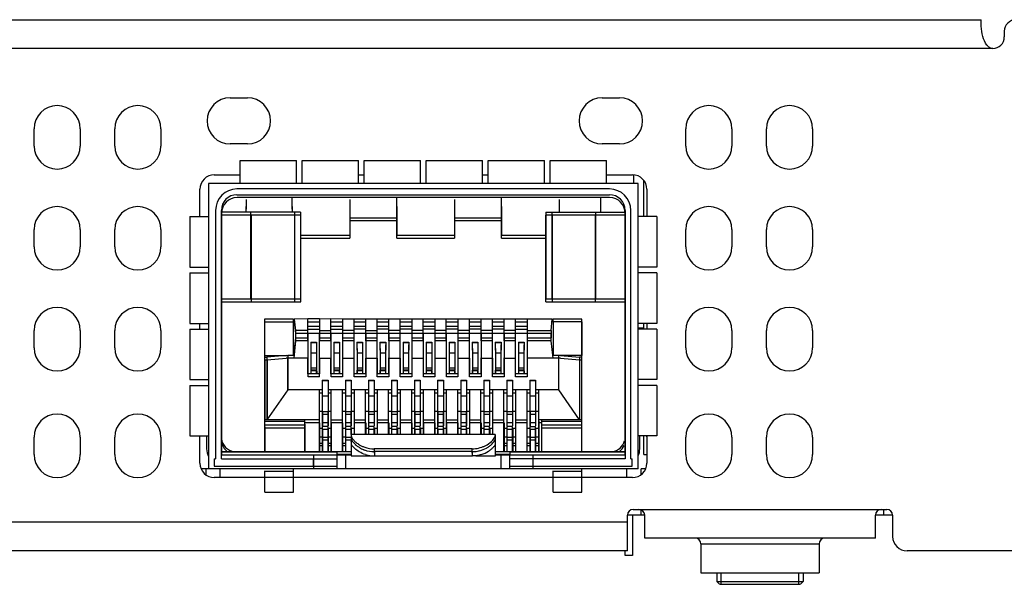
# Model space of a CAD drawing. Header units: millimetres. Extents: x -569 to -228, y 280 to 627.
# Tile 20 of 24: x -380 to -346, y 585 to 605. Entities that reach past the tile are written whole.
import ezdxf

# ---------------------------------------------------------------- set-up
doc = ezdxf.new("R2010")
doc.units = ezdxf.units.MM
doc.header["$LTSCALE"] = 32.67
doc.layers.add('00_COMPONENTS', color=7, linetype='CONTINUOUS')

msp = doc.modelspace()

# ---------------------------------------------------------------- linework, layer by layer
at = {"layer": '00_COMPONENTS', "color": 7}
for p, q in [((-444.346, 604.543), (-346.853, 604.543)), ((-346.853, 604.314), (-346.853, 604.543)), ((-346.053, 604.143), (-346.053, 603.943)), ((-346.453, 603.543), (-346.474, 603.543)), ((-372.901, 601.833), (-372.301, 601.833)), ((-372.901, 601.833), (-372.301, 601.833)), ((-360.001, 601.833), (-359.401, 601.833)), ((-360.001, 601.833), (-359.401, 601.833)), ((-379.701, 600.163), (-379.701, 600.763)), ((-379.701, 600.163), (-379.701, 600.763)), ((-378.101, 600.763), (-378.101, 600.163)), ((-378.101, 600.763), (-378.101, 600.163)), ((-376.901, 600.163), (-376.901, 600.763)), ((-376.901, 600.163), (-376.901, 600.763)), ((-375.301, 600.763), (-375.301, 600.163)), ((-375.301, 600.763), (-375.301, 600.163)), ((-357.101, 600.163), (-357.101, 600.763)), ((-357.101, 600.163), (-357.101, 600.763)), ((-355.501, 600.763), (-355.501, 600.163)), ((-355.501, 600.763), (-355.501, 600.163)), ((-354.301, 600.163), (-354.301, 600.763)), ((-354.301, 600.163), (-354.301, 600.763)), ((-352.701, 600.763), (-352.701, 600.163)), ((-352.701, 600.763), (-352.701, 600.163)), ((-372.301, 600.233), (-372.901, 600.233)), ((-372.301, 600.233), (-372.901, 600.233)), ((-359.401, 600.233), (-360.001, 600.233)), ((-359.401, 600.233), (-360.001, 600.233)), ((-372.551, 599.663), (-370.601, 599.663)), ((-372.551, 598.863), (-372.551, 599.663)), ((-370.601, 598.863), (-370.601, 599.663)), ((-370.401, 599.663), (-368.451, 599.663)), ((-370.401, 598.863), (-370.401, 599.663)), ((-368.451, 598.863), (-368.451, 599.663)), ((-368.251, 599.663), (-366.301, 599.663)), ((-368.251, 598.863), (-368.251, 599.663)), ((-366.301, 598.863), (-366.301, 599.663)), ((-366.101, 599.663), (-364.151, 599.663)), ((-366.101, 598.863), (-366.101, 599.663)), ((-364.151, 598.863), (-364.151, 599.663)), ((-363.951, 599.663), (-362.001, 599.663)), ((-363.951, 598.863), (-363.951, 599.663)), ((-362.001, 598.863), (-362.001, 599.663)), ((-361.801, 599.663), (-359.851, 599.663)), ((-361.801, 598.863), (-361.801, 599.663)), ((-359.851, 598.863), (-359.851, 599.663)), ((-373.451, 599.163), (-372.551, 599.163)), ((-368.451, 599.163), (-368.251, 599.163)), ((-364.151, 599.163), (-363.951, 599.163)), ((-359.851, 599.163), (-358.951, 599.163)), ((-358.904, 598.863), (-358.904, 599.163)), ((-358.557, 597.713), (-358.557, 598.97)), ((-373.951, 597.713), (-373.951, 598.663)), ((-373.651, 598.863), (-373.651, 588.963)), ((-359.747, 598.672), (-372.667, 598.672)), ((-358.751, 588.963), (-358.751, 598.863)), ((-358.451, 598.663), (-358.451, 597.713)), ((-372.667, 598.472), (-359.747, 598.472)), ((-359.741, 598.372), (-372.661, 598.372)), ((-372.351, 598.31), (-372.351, 597.973)), ((-370.751, 597.973), (-370.751, 598.372)), ((-368.751, 598.31), (-368.751, 596.972)), ((-367.121, 596.972), (-367.121, 598.372)), ((-365.121, 598.31), (-365.121, 596.972)), ((-363.491, 596.972), (-363.491, 598.372)), ((-361.491, 598.31), (-361.491, 597.973)), ((-360.051, 597.973), (-360.051, 598.372)), ((-373.407, 597.932), (-373.407, 589.312)), ((-373.207, 589.312), (-373.207, 597.932)), ((-372.357, 598.067), (-372.357, 597.863)), ((-370.757, 598.067), (-370.757, 597.863)), ((-368.757, 598.067), (-368.757, 597.072)), ((-367.127, 598.067), (-367.127, 597.072)), ((-365.127, 598.067), (-365.127, 597.072)), ((-363.497, 598.067), (-363.497, 597.072)), ((-361.497, 598.067), (-361.497, 597.863)), ((-360.057, 598.067), (-360.057, 597.863)), ((-359.207, 597.932), (-359.207, 589.312)), ((-359.007, 589.312), (-359.007, 597.932)), ((-374.301, 597.713), (-373.651, 597.713)), ((-374.301, 597.713), (-374.301, 595.963)), ((-370.458, 597.863), (-373.203, 597.863)), ((-373.201, 597.832), (-373.201, 589.438)), ((-370.452, 597.763), (-373.201, 597.763)), ((-370.673, 597.863), (-370.673, 594.863)), ((-370.668, 597.763), (-370.668, 594.763)), ((-370.458, 597.863), (-370.458, 594.863)), ((-370.452, 594.763), (-370.452, 597.763)), ((-361.956, 597.863), (-359.206, 597.863)), ((-361.956, 597.863), (-361.956, 594.863)), ((-359.207, 597.763), (-361.95, 597.763)), ((-361.95, 594.763), (-361.95, 597.763)), ((-361.741, 597.863), (-361.741, 594.863)), ((-361.735, 597.763), (-361.735, 594.763)), ((-359.201, 589.438), (-359.201, 597.832)), ((-358.101, 597.713), (-358.751, 597.713)), ((-358.101, 597.713), (-358.101, 595.963)), ((-379.701, 596.663), (-379.701, 597.263)), ((-379.701, 596.663), (-379.701, 597.263)), ((-378.101, 597.263), (-378.101, 596.663)), ((-378.101, 597.263), (-378.101, 596.663)), ((-376.901, 596.663), (-376.901, 597.263)), ((-376.901, 596.663), (-376.901, 597.263)), ((-375.301, 597.263), (-375.301, 596.663)), ((-375.301, 597.263), (-375.301, 596.663)), ((-357.101, 596.663), (-357.101, 597.263)), ((-357.101, 596.663), (-357.101, 597.263)), ((-355.501, 597.263), (-355.501, 596.663)), ((-355.501, 597.263), (-355.501, 596.663)), ((-354.301, 596.663), (-354.301, 597.263)), ((-354.301, 596.663), (-354.301, 597.263)), ((-352.701, 597.263), (-352.701, 596.663)), ((-352.701, 597.263), (-352.701, 596.663)), ((-370.458, 597.072), (-368.757, 597.072)), ((-370.458, 596.972), (-368.751, 596.972)), ((-367.127, 597.072), (-365.127, 597.072)), ((-367.121, 596.972), (-365.121, 596.972)), ((-363.497, 597.072), (-361.956, 597.072)), ((-363.491, 596.972), (-361.956, 596.972)), ((-374.301, 595.963), (-373.651, 595.963)), ((-358.101, 595.963), (-358.751, 595.963)), ((-374.301, 595.763), (-373.651, 595.763)), ((-374.301, 595.763), (-374.301, 594.013)), ((-358.101, 595.763), (-358.751, 595.763)), ((-358.101, 595.763), (-358.101, 594.013)), ((-373.201, 594.863), (-370.458, 594.863)), ((-361.956, 594.863), (-359.206, 594.863)), ((-373.201, 594.763), (-370.452, 594.763)), ((-361.95, 594.763), (-359.207, 594.763)), ((-374.301, 594.013), (-373.651, 594.013)), ((-373.951, 593.813), (-373.951, 594.013)), ((-370.707, 594.163), (-371.707, 594.163)), ((-371.707, 594.163), (-371.707, 589.562)), ((-371.701, 594.063), (-370.701, 594.063)), ((-371.701, 592.903), (-371.701, 594.063)), ((-370.707, 592.908), (-370.707, 594.163)), ((-370.207, 594.164), (-370.683, 594.163)), ((-370.683, 594.163), (-370.641, 593.763)), ((-370.677, 594.063), (-370.636, 593.663)), ((-369.807, 594.165), (-370.207, 594.165)), ((-370.207, 593.412), (-370.207, 594.164)), ((-370.207, 593.91), (-369.807, 593.91)), ((-370.201, 594.065), (-369.801, 594.065)), ((-369.407, 594.163), (-369.807, 594.164)), ((-369.807, 594.164), (-369.807, 593.412)), ((-369.007, 594.163), (-369.407, 594.164)), ((-369.407, 593.412), (-369.407, 594.164)), ((-369.407, 593.91), (-369.007, 593.91)), ((-369.401, 594.064), (-369.001, 594.063)), ((-361.731, 594.163), (-369.007, 594.163)), ((-369.007, 594.163), (-369.007, 593.412)), ((-368.607, 593.412), (-368.607, 594.163)), ((-368.607, 593.91), (-368.207, 593.91)), ((-368.601, 594.063), (-368.201, 594.063)), ((-368.207, 594.163), (-368.207, 593.412)), ((-367.807, 593.412), (-367.807, 594.163)), ((-367.807, 593.91), (-367.407, 593.91)), ((-367.801, 594.063), (-367.401, 594.063)), ((-367.407, 594.163), (-367.407, 593.412)), ((-367.007, 593.412), (-367.007, 594.163)), ((-367.007, 593.91), (-366.607, 593.91)), ((-367.001, 594.063), (-366.601, 594.063)), ((-366.607, 594.163), (-366.607, 593.412)), ((-366.207, 593.412), (-366.207, 594.163)), ((-366.207, 593.91), (-365.807, 593.91)), ((-366.201, 594.063), (-365.801, 594.063)), ((-365.807, 594.163), (-365.807, 593.412)), ((-365.407, 593.412), (-365.407, 594.163)), ((-365.407, 593.91), (-365.007, 593.91)), ((-365.401, 594.063), (-365.001, 594.063)), ((-365.007, 594.163), (-365.007, 593.412)), ((-364.607, 593.412), (-364.607, 594.163)), ((-364.607, 593.91), (-364.207, 593.91)), ((-364.601, 594.063), (-364.201, 594.063)), ((-364.207, 594.163), (-364.207, 593.412)), ((-363.807, 593.412), (-363.807, 594.163)), ((-363.807, 593.91), (-363.407, 593.91)), ((-363.801, 594.063), (-363.401, 594.063)), ((-363.407, 594.163), (-363.407, 593.412)), ((-363.007, 593.412), (-363.007, 594.163)), ((-363.007, 593.91), (-362.607, 593.91)), ((-363.001, 594.063), (-362.601, 594.063)), ((-362.607, 594.163), (-362.607, 593.412)), ((-361.773, 593.763), (-361.731, 594.163)), ((-360.701, 594.063), (-361.725, 594.063)), ((-360.707, 594.163), (-361.707, 594.163)), ((-361.707, 594.163), (-361.707, 594.063)), ((-361.701, 594.063), (-361.701, 592.908)), ((-360.707, 589.562), (-360.707, 594.163)), ((-360.701, 594.063), (-360.701, 592.903)), ((-358.101, 594.013), (-358.751, 594.013)), ((-358.557, 593.813), (-358.557, 594.013)), ((-358.451, 594.013), (-358.451, 593.813)), ((-379.701, 593.163), (-379.701, 593.763)), ((-379.701, 593.163), (-379.701, 593.763)), ((-378.101, 593.763), (-378.101, 593.163)), ((-378.101, 593.763), (-378.101, 593.163)), ((-376.901, 593.163), (-376.901, 593.763)), ((-376.901, 593.163), (-376.901, 593.763)), ((-375.301, 593.763), (-375.301, 593.163)), ((-375.301, 593.763), (-375.301, 593.163)), ((-374.301, 593.813), (-373.651, 593.813)), ((-374.301, 593.813), (-374.301, 592.063)), ((-370.641, 593.512), (-370.704, 592.908)), ((-370.207, 593.763), (-370.641, 593.763)), ((-370.641, 593.763), (-370.641, 593.512)), ((-370.641, 593.512), (-370.207, 593.512)), ((-361.767, 593.663), (-370.636, 593.663)), ((-370.636, 593.663), (-370.636, 593.412)), ((-370.201, 593.81), (-369.801, 593.81)), ((-370.201, 592.163), (-370.201, 593.663)), ((-369.807, 593.763), (-369.407, 593.763)), ((-369.807, 593.512), (-369.407, 593.512)), ((-369.801, 592.163), (-369.801, 593.663)), ((-369.401, 593.81), (-369.001, 593.81)), ((-369.401, 592.163), (-369.401, 593.663)), ((-368.607, 593.763), (-369.007, 593.763)), ((-369.007, 593.512), (-368.607, 593.512)), ((-369.001, 593.663), (-369.001, 592.163)), ((-368.201, 593.81), (-368.601, 593.81)), ((-368.601, 592.163), (-368.601, 593.663)), ((-368.207, 593.763), (-367.807, 593.763)), ((-368.207, 593.512), (-367.807, 593.512)), ((-368.201, 593.663), (-368.201, 592.163)), ((-367.401, 593.81), (-367.801, 593.81)), ((-367.801, 592.163), (-367.801, 593.663)), ((-367.007, 593.763), (-367.407, 593.763)), ((-367.407, 593.512), (-367.007, 593.512)), ((-367.401, 593.663), (-367.401, 592.163)), ((-366.601, 593.81), (-367.001, 593.81)), ((-367.001, 592.163), (-367.001, 593.663)), ((-366.207, 593.763), (-366.607, 593.763)), ((-366.607, 593.512), (-366.207, 593.512)), ((-366.601, 593.663), (-366.601, 592.163)), ((-365.801, 593.81), (-366.201, 593.81)), ((-366.201, 592.163), (-366.201, 593.663)), ((-365.407, 593.763), (-365.807, 593.763)), ((-365.807, 593.512), (-365.407, 593.512)), ((-365.801, 593.663), (-365.801, 592.163)), ((-365.001, 593.81), (-365.401, 593.81)), ((-365.401, 592.163), (-365.401, 593.663)), ((-364.607, 593.763), (-365.007, 593.763)), ((-365.007, 593.512), (-364.607, 593.512)), ((-365.001, 593.663), (-365.001, 592.163)), ((-364.201, 593.81), (-364.601, 593.81)), ((-364.601, 592.163), (-364.601, 593.663)), ((-363.807, 593.763), (-364.207, 593.763)), ((-364.207, 593.512), (-363.807, 593.512)), ((-364.201, 593.663), (-364.201, 592.163)), ((-363.401, 593.81), (-363.801, 593.81)), ((-363.801, 592.163), (-363.801, 593.663)), ((-363.007, 593.763), (-363.407, 593.763)), ((-363.407, 593.512), (-363.007, 593.512)), ((-363.401, 593.663), (-363.401, 592.163)), ((-363.001, 593.81), (-362.601, 593.81)), ((-363.001, 592.163), (-363.001, 593.663)), ((-362.607, 593.763), (-361.773, 593.763)), ((-362.607, 593.512), (-361.773, 593.512)), ((-362.601, 593.663), (-362.601, 592.163)), ((-361.773, 593.763), (-361.773, 593.512)), ((-361.767, 593.412), (-361.767, 593.663)), ((-358.101, 593.813), (-358.751, 593.813)), ((-358.101, 593.813), (-358.101, 592.063)), ((-357.101, 593.163), (-357.101, 593.763)), ((-357.101, 593.163), (-357.101, 593.763)), ((-355.501, 593.763), (-355.501, 593.163)), ((-355.501, 593.763), (-355.501, 593.163)), ((-354.301, 593.163), (-354.301, 593.763)), ((-354.301, 593.163), (-354.301, 593.763)), ((-352.701, 593.763), (-352.701, 593.163)), ((-352.701, 593.763), (-352.701, 593.163)), ((-370.636, 593.412), (-370.699, 592.808)), ((-370.201, 593.412), (-370.636, 593.412)), ((-370.107, 593.363), (-369.907, 593.363)), ((-370.107, 593.363), (-370.107, 593.084)), ((-369.907, 593.363), (-369.907, 593.084)), ((-369.901, 592.388), (-369.901, 593.263)), ((-369.401, 593.412), (-369.801, 593.412)), ((-369.307, 593.363), (-369.107, 593.363)), ((-369.307, 593.363), (-369.307, 593.084)), ((-369.107, 593.363), (-369.107, 593.084)), ((-369.101, 592.388), (-369.101, 593.263)), ((-368.601, 593.412), (-369.001, 593.412)), ((-368.507, 593.363), (-368.307, 593.363)), ((-368.507, 593.363), (-368.507, 593.084)), ((-368.307, 593.363), (-368.307, 593.084)), ((-368.301, 592.388), (-368.301, 593.263)), ((-367.801, 593.412), (-368.201, 593.412)), ((-367.707, 593.363), (-367.507, 593.363)), ((-367.707, 593.363), (-367.707, 593.084)), ((-367.507, 593.363), (-367.507, 593.084)), ((-367.501, 592.388), (-367.501, 593.263)), ((-367.001, 593.412), (-367.401, 593.412)), ((-366.907, 593.363), (-366.707, 593.363)), ((-366.907, 593.363), (-366.907, 593.084)), ((-366.707, 593.363), (-366.707, 593.084)), ((-366.701, 592.388), (-366.701, 593.263)), ((-366.201, 593.412), (-366.601, 593.412)), ((-366.107, 593.363), (-365.907, 593.363)), ((-366.107, 593.363), (-366.107, 593.084)), ((-365.907, 593.363), (-365.907, 593.084)), ((-365.901, 592.388), (-365.901, 593.263)), ((-365.401, 593.412), (-365.801, 593.412)), ((-365.307, 593.363), (-365.107, 593.363)), ((-365.307, 593.363), (-365.307, 593.084)), ((-365.107, 593.363), (-365.107, 593.084)), ((-365.101, 592.388), (-365.101, 593.263)), ((-364.601, 593.412), (-365.001, 593.412)), ((-364.507, 593.363), (-364.307, 593.363)), ((-364.507, 593.363), (-364.507, 593.084)), ((-364.307, 593.363), (-364.307, 593.084)), ((-364.301, 592.388), (-364.301, 593.263)), ((-363.801, 593.412), (-364.201, 593.412)), ((-363.707, 593.363), (-363.507, 593.363)), ((-363.707, 593.363), (-363.707, 593.084)), ((-363.507, 593.363), (-363.507, 593.084)), ((-363.501, 592.388), (-363.501, 593.263)), ((-363.001, 593.412), (-363.401, 593.412)), ((-362.907, 593.363), (-362.707, 593.363)), ((-362.907, 593.363), (-362.907, 593.084)), ((-362.707, 593.363), (-362.707, 593.084)), ((-362.701, 592.388), (-362.701, 593.263)), ((-361.767, 593.412), (-362.601, 593.412)), ((-361.704, 592.808), (-361.767, 593.412)), ((-371.707, 592.903), (-370.907, 592.903)), ((-371.707, 592.845), (-371.627, 592.845)), ((-370.964, 592.903), (-371.627, 592.845)), ((-371.627, 592.845), (-371.627, 590.663)), ((-370.907, 592.908), (-370.704, 592.908)), ((-370.907, 592.906), (-370.907, 591.708)), ((-370.701, 592.808), (-370.901, 592.806)), ((-370.201, 592.808), (-370.701, 592.808)), ((-370.207, 592.258), (-370.207, 592.808)), ((-370.101, 593.14), (-370.101, 592.263)), ((-369.807, 592.808), (-369.807, 592.258)), ((-369.801, 592.808), (-369.401, 592.808)), ((-369.407, 592.258), (-369.407, 592.808)), ((-369.301, 593.14), (-369.301, 592.263)), ((-369.007, 592.808), (-369.007, 592.258)), ((-369.001, 592.808), (-368.601, 592.808)), ((-368.607, 592.258), (-368.607, 592.808)), ((-368.501, 593.14), (-368.501, 592.263)), ((-368.207, 592.808), (-368.207, 592.258)), ((-368.201, 592.808), (-367.801, 592.808)), ((-367.807, 592.808), (-367.807, 592.258)), ((-367.701, 593.14), (-367.701, 592.263)), ((-367.407, 592.813), (-367.407, 592.258)), ((-367.401, 592.808), (-367.001, 592.808)), ((-367.007, 592.808), (-367.007, 592.258)), ((-366.901, 593.14), (-366.901, 592.263)), ((-366.607, 592.813), (-366.607, 592.258)), ((-366.601, 592.808), (-366.201, 592.808)), ((-366.207, 592.808), (-366.207, 592.258)), ((-366.101, 593.14), (-366.101, 592.263)), ((-365.807, 592.813), (-365.807, 592.258)), ((-365.801, 592.808), (-365.401, 592.808)), ((-365.407, 592.808), (-365.407, 592.258)), ((-365.301, 593.14), (-365.301, 592.263)), ((-365.007, 592.813), (-365.007, 592.258)), ((-365.001, 592.808), (-364.601, 592.808)), ((-364.607, 592.808), (-364.607, 592.258)), ((-364.501, 593.14), (-364.501, 592.263)), ((-364.207, 592.813), (-364.207, 592.258)), ((-364.201, 592.808), (-363.801, 592.808)), ((-363.807, 592.808), (-363.807, 592.258)), ((-363.701, 593.14), (-363.701, 592.263)), ((-363.407, 592.813), (-363.407, 592.258)), ((-363.401, 592.808), (-363.001, 592.808)), ((-363.007, 592.258), (-363.007, 592.808)), ((-362.901, 593.14), (-362.901, 592.263)), ((-362.607, 592.813), (-362.607, 592.258)), ((-361.701, 592.808), (-362.601, 592.808)), ((-361.707, 592.908), (-361.507, 592.906)), ((-361.501, 592.806), (-361.701, 592.808)), ((-360.707, 592.903), (-361.507, 592.903)), ((-361.507, 591.708), (-361.507, 592.903)), ((-361.45, 592.903), (-360.787, 592.845)), ((-360.707, 592.845), (-360.787, 592.845)), ((-360.787, 592.845), (-360.787, 590.663)), ((-371.701, 592.745), (-371.621, 592.745)), ((-371.701, 592.745), (-371.701, 590.663)), ((-371.621, 592.745), (-370.958, 592.803)), ((-371.621, 592.745), (-371.621, 590.663)), ((-370.901, 592.803), (-370.958, 592.803)), ((-370.901, 591.708), (-370.901, 592.803)), ((-361.501, 591.708), (-361.501, 592.806)), ((-361.444, 592.803), (-361.501, 592.803)), ((-361.444, 592.803), (-360.781, 592.745)), ((-360.781, 592.745), (-360.701, 592.745)), ((-360.781, 592.745), (-360.781, 590.663)), ((-360.701, 590.663), (-360.701, 592.745)), ((-369.807, 592.263), (-370.207, 592.263)), ((-369.801, 592.163), (-370.201, 592.163)), ((-370.107, 592.388), (-370.107, 592.263)), ((-370.101, 592.388), (-369.901, 592.388)), ((-369.907, 592.263), (-369.907, 592.388)), ((-369.901, 592.363), (-369.901, 592.263)), ((-369.007, 592.263), (-369.407, 592.263)), ((-369.001, 592.163), (-369.401, 592.163)), ((-369.307, 592.388), (-369.307, 592.263)), ((-369.301, 592.388), (-369.101, 592.388)), ((-369.107, 592.263), (-369.107, 592.388)), ((-369.101, 592.263), (-369.101, 592.363)), ((-368.207, 592.263), (-368.607, 592.263)), ((-368.201, 592.163), (-368.601, 592.163)), ((-368.507, 592.388), (-368.507, 592.263)), ((-368.501, 592.388), (-368.301, 592.388)), ((-368.307, 592.388), (-368.307, 592.263)), ((-368.301, 592.263), (-368.301, 592.363)), ((-367.407, 592.263), (-367.807, 592.263)), ((-367.401, 592.163), (-367.801, 592.163)), ((-367.707, 592.388), (-367.707, 592.263)), ((-367.701, 592.388), (-367.501, 592.388)), ((-367.507, 592.263), (-367.507, 592.388)), ((-367.501, 592.263), (-367.501, 592.363)), ((-366.607, 592.263), (-367.007, 592.263)), ((-366.601, 592.163), (-367.001, 592.163)), ((-366.907, 592.388), (-366.907, 592.263)), ((-366.901, 592.388), (-366.701, 592.388)), ((-366.707, 592.263), (-366.707, 592.388)), ((-366.701, 592.263), (-366.701, 592.363)), ((-365.807, 592.263), (-366.207, 592.263)), ((-365.801, 592.163), (-366.201, 592.163)), ((-366.107, 592.388), (-366.107, 592.263)), ((-366.101, 592.388), (-365.901, 592.388)), ((-365.907, 592.263), (-365.907, 592.388)), ((-365.901, 592.263), (-365.901, 592.363)), ((-365.007, 592.263), (-365.407, 592.263)), ((-365.001, 592.163), (-365.401, 592.163)), ((-365.307, 592.388), (-365.307, 592.263)), ((-365.301, 592.388), (-365.101, 592.388)), ((-365.107, 592.263), (-365.107, 592.388)), ((-365.101, 592.263), (-365.101, 592.363)), ((-364.207, 592.263), (-364.607, 592.263)), ((-364.201, 592.163), (-364.601, 592.163)), ((-364.507, 592.388), (-364.507, 592.263)), ((-364.501, 592.388), (-364.301, 592.388)), ((-364.307, 592.263), (-364.307, 592.388)), ((-364.301, 592.263), (-364.301, 592.363)), ((-363.407, 592.263), (-363.807, 592.263)), ((-363.401, 592.163), (-363.801, 592.163)), ((-363.707, 592.388), (-363.707, 592.263)), ((-363.701, 592.388), (-363.501, 592.388)), ((-363.507, 592.263), (-363.507, 592.388)), ((-363.501, 592.263), (-363.501, 592.363)), ((-362.607, 592.263), (-363.007, 592.263)), ((-362.601, 592.163), (-363.001, 592.163)), ((-362.907, 592.388), (-362.907, 592.263)), ((-362.901, 592.388), (-362.701, 592.388)), ((-362.707, 592.263), (-362.707, 592.388)), ((-362.701, 592.363), (-362.701, 592.263)), ((-374.301, 592.063), (-373.651, 592.063)), ((-374.301, 591.863), (-373.651, 591.863)), ((-374.301, 591.863), (-374.301, 590.113)), ((-369.707, 592.046), (-369.507, 592.046)), ((-369.707, 592.046), (-369.707, 590.464)), ((-369.507, 592.046), (-369.507, 590.464)), ((-368.907, 592.046), (-368.707, 592.046)), ((-368.907, 592.046), (-368.907, 590.464)), ((-368.707, 592.046), (-368.707, 590.464)), ((-368.107, 592.046), (-367.907, 592.046)), ((-368.107, 592.046), (-368.107, 590.464)), ((-367.907, 592.046), (-367.907, 590.464)), ((-367.307, 592.046), (-367.107, 592.046)), ((-367.307, 592.046), (-367.307, 590.464)), ((-367.107, 592.046), (-367.107, 590.464)), ((-366.507, 592.046), (-366.307, 592.046)), ((-366.507, 592.046), (-366.507, 590.464)), ((-366.307, 592.046), (-366.307, 590.464)), ((-365.707, 592.046), (-365.507, 592.046)), ((-365.707, 592.046), (-365.707, 590.464)), ((-365.507, 592.046), (-365.507, 590.464)), ((-364.907, 592.046), (-364.707, 592.046)), ((-364.907, 592.046), (-364.907, 590.464)), ((-364.707, 592.046), (-364.707, 590.464)), ((-364.107, 592.046), (-363.907, 592.046)), ((-364.107, 592.046), (-364.107, 590.464)), ((-363.907, 592.046), (-363.907, 590.464)), ((-363.307, 592.046), (-363.107, 592.046)), ((-363.307, 592.046), (-363.307, 590.464)), ((-363.107, 592.046), (-363.107, 590.464)), ((-362.507, 592.046), (-362.307, 592.046)), ((-362.507, 592.046), (-362.507, 590.464)), ((-362.307, 592.046), (-362.307, 590.464)), ((-358.101, 592.063), (-358.751, 592.063)), ((-358.101, 591.863), (-358.751, 591.863)), ((-358.101, 591.863), (-358.101, 590.113)), ((-370.907, 591.708), (-371.627, 590.663)), ((-369.707, 591.708), (-370.907, 591.708)), ((-369.807, 589.562), (-369.807, 591.708)), ((-369.801, 591.608), (-369.707, 591.608)), ((-368.907, 591.708), (-369.507, 591.708)), ((-369.507, 591.608), (-369.401, 591.608)), ((-369.407, 591.708), (-369.407, 589.562)), ((-369.007, 589.562), (-369.007, 591.708)), ((-369.001, 591.608), (-368.907, 591.608)), ((-368.107, 591.708), (-368.707, 591.708)), ((-368.707, 591.608), (-368.601, 591.608)), ((-368.607, 591.708), (-368.607, 590.162)), ((-368.207, 590.162), (-368.207, 591.708)), ((-368.201, 591.608), (-368.107, 591.608)), ((-367.307, 591.708), (-367.907, 591.708)), ((-367.907, 591.608), (-367.801, 591.608)), ((-367.807, 591.708), (-367.807, 590.162)), ((-367.407, 590.162), (-367.407, 591.708)), ((-367.401, 591.608), (-367.307, 591.608)), ((-366.507, 591.708), (-367.107, 591.708)), ((-367.107, 591.608), (-367.001, 591.608)), ((-367.007, 591.708), (-367.007, 590.162)), ((-366.607, 590.162), (-366.607, 591.708)), ((-366.601, 591.608), (-366.507, 591.608)), ((-365.707, 591.708), (-366.307, 591.708)), ((-366.307, 591.608), (-366.201, 591.608)), ((-366.207, 591.708), (-366.207, 590.162)), ((-365.807, 590.162), (-365.807, 591.708)), ((-365.801, 591.608), (-365.707, 591.608)), ((-364.907, 591.708), (-365.507, 591.708)), ((-365.507, 591.608), (-365.401, 591.608)), ((-365.407, 591.708), (-365.407, 590.162)), ((-365.007, 590.162), (-365.007, 591.708)), ((-365.001, 591.608), (-364.907, 591.608)), ((-364.107, 591.708), (-364.707, 591.708)), ((-364.707, 591.608), (-364.601, 591.608)), ((-364.607, 591.708), (-364.607, 590.162)), ((-364.207, 590.162), (-364.207, 591.708)), ((-364.201, 591.608), (-364.107, 591.608)), ((-363.307, 591.708), (-363.907, 591.708)), ((-363.907, 591.608), (-363.801, 591.608)), ((-363.807, 591.708), (-363.807, 590.162)), ((-363.407, 589.562), (-363.407, 591.708)), ((-363.401, 591.608), (-363.307, 591.608)), ((-362.507, 591.708), (-363.107, 591.708)), ((-363.107, 591.608), (-363.001, 591.608)), ((-363.007, 591.708), (-363.007, 589.562)), ((-362.607, 589.562), (-362.607, 591.708)), ((-362.601, 591.608), (-362.507, 591.608)), ((-361.507, 591.708), (-362.307, 591.708)), ((-362.307, 591.608), (-362.201, 591.608)), ((-362.207, 591.708), (-362.207, 589.562)), ((-360.787, 590.663), (-361.507, 591.708)), ((-369.807, 590.963), (-369.707, 590.963)), ((-369.701, 590.939), (-369.701, 590.461)), ((-369.507, 590.963), (-369.407, 590.963)), ((-369.501, 590.461), (-369.501, 590.938)), ((-369.007, 590.963), (-368.907, 590.963)), ((-368.901, 590.939), (-368.901, 590.461)), ((-368.707, 590.963), (-368.607, 590.963)), ((-368.701, 590.461), (-368.701, 590.938)), ((-368.207, 590.963), (-368.107, 590.963)), ((-368.101, 590.939), (-368.101, 590.461)), ((-367.907, 590.963), (-367.807, 590.963)), ((-367.901, 590.461), (-367.901, 590.938)), ((-367.407, 590.963), (-367.307, 590.963)), ((-367.301, 590.939), (-367.301, 590.461)), ((-367.107, 590.963), (-367.007, 590.963)), ((-367.101, 590.461), (-367.101, 590.938)), ((-366.607, 590.963), (-366.507, 590.963)), ((-366.501, 590.939), (-366.501, 590.461)), ((-366.307, 590.963), (-366.207, 590.963)), ((-366.301, 590.461), (-366.301, 590.938)), ((-365.807, 590.963), (-365.707, 590.963)), ((-365.701, 590.939), (-365.701, 590.461)), ((-365.507, 590.963), (-365.407, 590.963)), ((-365.501, 590.461), (-365.501, 590.938)), ((-365.007, 590.963), (-364.907, 590.963)), ((-364.901, 590.939), (-364.901, 590.461)), ((-364.707, 590.963), (-364.607, 590.963)), ((-364.701, 590.461), (-364.701, 590.938)), ((-364.207, 590.963), (-364.107, 590.963)), ((-364.101, 590.939), (-364.101, 590.461)), ((-363.907, 590.963), (-363.807, 590.963)), ((-363.901, 590.461), (-363.901, 590.938)), ((-363.407, 590.963), (-363.307, 590.963)), ((-363.301, 590.939), (-363.301, 590.461)), ((-363.107, 590.963), (-363.007, 590.963)), ((-363.101, 590.461), (-363.101, 590.938)), ((-362.607, 590.963), (-362.507, 590.963)), ((-362.501, 590.939), (-362.501, 590.461)), ((-362.307, 590.963), (-362.207, 590.963)), ((-362.301, 590.461), (-362.301, 590.938)), ((-369.807, 590.663), (-371.707, 590.663)), ((-371.701, 590.423), (-371.701, 589.562)), ((-370.307, 589.562), (-370.307, 590.663)), ((-369.801, 590.563), (-370.301, 590.563)), ((-370.301, 589.562), (-370.301, 590.518)), ((-369.801, 590.563), (-369.801, 589.562)), ((-369.507, 590.441), (-369.707, 590.441)), ((-369.707, 590.441), (-369.707, 589.562)), ((-369.507, 589.562), (-369.507, 590.441)), ((-369.407, 590.663), (-369.007, 590.663)), ((-369.001, 590.563), (-369.401, 590.563)), ((-369.401, 590.563), (-369.401, 589.562)), ((-369.001, 590.563), (-369.001, 589.562)), ((-368.707, 590.441), (-368.907, 590.441)), ((-368.907, 590.441), (-368.907, 589.562)), ((-368.707, 590.162), (-368.707, 590.441)), ((-368.607, 590.663), (-368.207, 590.663)), ((-368.201, 590.563), (-368.601, 590.563)), ((-368.601, 590.563), (-368.601, 590.162)), ((-368.201, 590.563), (-368.201, 590.162)), ((-367.907, 590.441), (-368.107, 590.441)), ((-368.107, 590.441), (-368.107, 590.162)), ((-367.907, 590.162), (-367.907, 590.441)), ((-367.807, 590.663), (-367.407, 590.663)), ((-367.401, 590.563), (-367.801, 590.563)), ((-367.801, 590.563), (-367.801, 590.162)), ((-367.401, 590.563), (-367.401, 590.162)), ((-367.107, 590.441), (-367.307, 590.441)), ((-367.307, 590.441), (-367.307, 590.162)), ((-367.107, 590.162), (-367.107, 590.441)), ((-367.007, 590.663), (-366.607, 590.663)), ((-366.601, 590.563), (-367.001, 590.563)), ((-367.001, 590.563), (-367.001, 590.162)), ((-366.601, 590.563), (-366.601, 590.162)), ((-366.307, 590.441), (-366.507, 590.441)), ((-366.507, 590.441), (-366.507, 590.162)), ((-366.307, 590.162), (-366.307, 590.441)), ((-366.207, 590.663), (-365.807, 590.663)), ((-365.801, 590.563), (-366.201, 590.563)), ((-366.201, 590.563), (-366.201, 590.162)), ((-365.801, 590.563), (-365.801, 590.162)), ((-365.507, 590.441), (-365.707, 590.441)), ((-365.707, 590.441), (-365.707, 590.162)), ((-365.507, 590.162), (-365.507, 590.441)), ((-365.407, 590.663), (-365.007, 590.663)), ((-365.001, 590.563), (-365.401, 590.563)), ((-365.401, 590.563), (-365.401, 590.162)), ((-365.001, 590.563), (-365.001, 590.162)), ((-364.707, 590.441), (-364.907, 590.441)), ((-364.907, 590.441), (-364.907, 590.162)), ((-364.707, 590.162), (-364.707, 590.441)), ((-364.607, 590.663), (-364.207, 590.663)), ((-364.201, 590.563), (-364.601, 590.563)), ((-364.601, 590.563), (-364.601, 590.162)), ((-364.201, 590.563), (-364.201, 590.162)), ((-363.907, 590.441), (-364.107, 590.441)), ((-364.107, 590.441), (-364.107, 590.162)), ((-363.907, 590.162), (-363.907, 590.441)), ((-363.807, 590.663), (-363.407, 590.663)), ((-363.401, 590.563), (-363.801, 590.563)), ((-363.801, 590.563), (-363.801, 590.162)), ((-363.401, 590.563), (-363.401, 589.562)), ((-363.107, 590.441), (-363.307, 590.441)), ((-363.307, 590.441), (-363.307, 589.562)), ((-363.107, 589.562), (-363.107, 590.441)), ((-363.007, 590.663), (-362.607, 590.663)), ((-362.601, 590.563), (-363.001, 590.563)), ((-363.001, 590.563), (-363.001, 589.562)), ((-362.601, 589.562), (-362.601, 590.563)), ((-362.507, 590.441), (-362.307, 590.441)), ((-362.507, 590.441), (-362.507, 589.562)), ((-362.307, 589.562), (-362.307, 590.441)), ((-360.707, 590.663), (-362.207, 590.663)), ((-362.201, 590.625), (-362.201, 589.562)), ((-362.101, 590.563), (-362.201, 590.563)), ((-362.107, 590.663), (-362.107, 589.562)), ((-362.101, 590.423), (-362.101, 589.562)), ((-360.701, 589.562), (-360.701, 590.518)), ((-374.301, 590.113), (-373.651, 590.113)), ((-373.951, 589.163), (-373.951, 590.113)), ((-373.717, 590.113), (-373.717, 589.663)), ((-369.707, 590.363), (-369.801, 590.363)), ((-369.701, 590.341), (-369.501, 590.341)), ((-369.701, 590.341), (-369.701, 589.562)), ((-369.401, 590.363), (-369.507, 590.363)), ((-369.501, 590.341), (-369.501, 589.562)), ((-368.907, 590.363), (-369.001, 590.363)), ((-368.901, 590.341), (-368.701, 590.341)), ((-368.901, 590.341), (-368.901, 589.562)), ((-368.601, 590.363), (-368.707, 590.363)), ((-363.707, 590.162), (-368.707, 590.162)), ((-368.707, 590.162), (-368.707, 589.813)), ((-368.701, 590.341), (-368.701, 590.162)), ((-368.107, 590.363), (-368.201, 590.363)), ((-368.101, 590.341), (-367.901, 590.341)), ((-368.101, 590.341), (-368.101, 590.162)), ((-367.801, 590.363), (-367.907, 590.363)), ((-367.901, 590.341), (-367.901, 590.162)), ((-367.307, 590.363), (-367.401, 590.363)), ((-367.301, 590.341), (-367.101, 590.341)), ((-367.301, 590.341), (-367.301, 590.162)), ((-367.001, 590.363), (-367.107, 590.363)), ((-367.101, 590.341), (-367.101, 590.162)), ((-366.507, 590.363), (-366.601, 590.363)), ((-366.501, 590.341), (-366.301, 590.341)), ((-366.501, 590.341), (-366.501, 590.162)), ((-366.201, 590.363), (-366.307, 590.363)), ((-366.301, 590.341), (-366.301, 590.162)), ((-365.707, 590.363), (-365.801, 590.363)), ((-365.701, 590.341), (-365.501, 590.341)), ((-365.701, 590.341), (-365.701, 590.162)), ((-365.401, 590.363), (-365.507, 590.363)), ((-365.501, 590.341), (-365.501, 590.162)), ((-364.907, 590.363), (-365.001, 590.363)), ((-364.901, 590.341), (-364.701, 590.341)), ((-364.901, 590.341), (-364.901, 590.162)), ((-364.601, 590.363), (-364.707, 590.363)), ((-364.701, 590.341), (-364.701, 590.162)), ((-364.107, 590.363), (-364.201, 590.363)), ((-364.101, 590.341), (-363.901, 590.341)), ((-364.101, 590.341), (-364.101, 590.162)), ((-363.801, 590.363), (-363.907, 590.363)), ((-363.901, 590.341), (-363.901, 590.162)), ((-363.707, 590.162), (-363.707, 590.029)), ((-363.307, 590.363), (-363.401, 590.363)), ((-363.301, 590.341), (-363.101, 590.341)), ((-363.301, 590.341), (-363.301, 589.562)), ((-363.001, 590.363), (-363.107, 590.363)), ((-363.101, 590.341), (-363.101, 589.562)), ((-362.507, 590.363), (-362.601, 590.363)), ((-362.501, 590.341), (-362.301, 590.341)), ((-362.501, 590.341), (-362.501, 589.562)), ((-362.201, 590.363), (-362.307, 590.363)), ((-362.301, 589.562), (-362.301, 590.341)), ((-358.101, 590.113), (-358.751, 590.113)), ((-358.697, 589.663), (-358.697, 590.113)), ((-358.557, 589.463), (-358.557, 590.113)), ((-358.451, 590.113), (-358.451, 589.163)), ((-379.701, 589.463), (-379.701, 590.063)), ((-379.701, 589.463), (-379.701, 590.063)), ((-378.101, 590.063), (-378.101, 589.463)), ((-378.101, 590.063), (-378.101, 589.463)), ((-376.901, 589.463), (-376.901, 590.063)), ((-376.901, 589.463), (-376.901, 590.063)), ((-375.301, 590.063), (-375.301, 589.463)), ((-375.301, 590.063), (-375.301, 589.463)), ((-369.707, 590.063), (-369.807, 590.063)), ((-369.807, 589.863), (-369.707, 589.863)), ((-369.701, 589.763), (-369.801, 589.763)), ((-369.707, 590.071), (-369.507, 590.071)), ((-369.701, 589.971), (-369.501, 589.971)), ((-369.407, 590.063), (-369.507, 590.063)), ((-369.507, 589.863), (-369.407, 589.863)), ((-369.401, 589.763), (-369.501, 589.763)), ((-368.907, 590.063), (-369.007, 590.063)), ((-369.007, 589.863), (-368.907, 589.863)), ((-368.901, 589.763), (-369.001, 589.763)), ((-368.907, 590.071), (-368.707, 590.071)), ((-368.901, 589.971), (-368.701, 589.971)), ((-368.704, 589.908), (-368.707, 589.913)), ((-368.701, 589.896), (-368.701, 589.813)), ((-368.7, 589.811), (-368.701, 589.813)), ((-368.7, 589.811), (-368.701, 589.813)), ((-368.701, 589.8), (-368.701, 589.421)), ((-363.701, 589.421), (-363.701, 590.062)), ((-363.307, 590.063), (-363.407, 590.063)), ((-363.407, 589.863), (-363.307, 589.863)), ((-363.301, 589.763), (-363.401, 589.763)), ((-363.307, 590.071), (-363.107, 590.071)), ((-363.301, 589.971), (-363.101, 589.971)), ((-363.007, 590.063), (-363.107, 590.063)), ((-363.107, 589.863), (-363.007, 589.863)), ((-363.001, 589.763), (-363.101, 589.763)), ((-362.507, 590.063), (-362.607, 590.063)), ((-362.607, 589.863), (-362.507, 589.863)), ((-362.501, 589.763), (-362.601, 589.763)), ((-362.507, 590.071), (-362.307, 590.071)), ((-362.501, 589.971), (-362.301, 589.971)), ((-362.207, 590.063), (-362.307, 590.063)), ((-362.307, 589.863), (-362.207, 589.863)), ((-362.201, 589.763), (-362.301, 589.763)), ((-357.101, 589.463), (-357.101, 590.063)), ((-357.101, 589.463), (-357.101, 590.063)), ((-355.501, 590.063), (-355.501, 589.463)), ((-355.501, 590.063), (-355.501, 589.463)), ((-354.301, 589.463), (-354.301, 590.063)), ((-354.301, 589.463), (-354.301, 590.063)), ((-352.701, 590.063), (-352.701, 589.463)), ((-352.701, 590.063), (-352.701, 589.463)), ((-368.707, 589.562), (-373.207, 589.562)), ((-368.701, 589.438), (-373.201, 589.438)), ((-369.207, 589.562), (-369.207, 589.45)), ((-368.701, 589.462), (-369.201, 589.462)), ((-369.201, 589.438), (-369.201, 588.963)), ((-368.701, 589.421), (-368.024, 589.421)), ((-364.507, 589.663), (-367.907, 589.663)), ((-364.501, 589.563), (-367.901, 589.563)), ((-367.901, 589.413), (-364.501, 589.413)), ((-364.378, 589.421), (-363.701, 589.421)), ((-359.207, 589.562), (-363.707, 589.562)), ((-363.201, 589.462), (-363.701, 589.462)), ((-359.201, 589.438), (-363.701, 589.438)), ((-363.207, 589.562), (-363.207, 589.45)), ((-363.201, 589.312), (-363.201, 589.438)), ((-358.557, 589.463), (-358.451, 589.463)), ((-373.457, 589.312), (-373.407, 589.312)), ((-373.457, 589.312), (-373.457, 589.063)), ((-373.457, 589.063), (-369.207, 589.063)), ((-373.207, 589.312), (-369.207, 589.312)), ((-359.207, 589.312), (-363.207, 589.312)), ((-363.207, 589.063), (-363.207, 589.312)), ((-363.207, 589.063), (-358.957, 589.063)), ((-363.201, 588.963), (-363.201, 589.063)), ((-359.007, 589.312), (-358.957, 589.312)), ((-358.957, 589.063), (-358.957, 589.312)), ((-358.751, 588.963), (-373.909, 588.963)), ((-373.751, 588.963), (-373.751, 588.764)), ((-371.701, 588.163), (-371.701, 588.903)), ((-370.701, 588.163), (-370.701, 588.963)), ((-361.701, 588.163), (-361.701, 588.903)), ((-360.701, 588.163), (-360.701, 588.963)), ((-358.494, 588.963), (-358.651, 588.963)), ((-358.651, 588.764), (-358.651, 588.963)), ((-371.707, 588.663), (-373.451, 588.663)), ((-361.707, 588.663), (-370.707, 588.663)), ((-358.951, 588.663), (-360.707, 588.663)), ((-371.701, 588.163), (-370.701, 588.163)), ((-361.701, 588.163), (-360.701, 588.163)), ((-358.654, 587.363), (-359.126, 587.363)), ((-359.126, 586.123), (-359.126, 587.363)), ((-358.951, 587.363), (-358.951, 585.963)), ((-358.926, 587.563), (-358.726, 587.563)), ((-358.651, 587.363), (-358.651, 587.563)), ((-358.526, 587.363), (-358.651, 587.363)), ((-358.526, 586.563), (-358.526, 587.363)), ((-349.926, 587.363), (-350.526, 587.363)), ((-350.526, 586.563), (-350.526, 587.363)), ((-350.326, 587.563), (-350.126, 587.563)), ((-349.926, 587.363), (-349.926, 586.623)), ((-350.526, 586.563), (-358.526, 586.563)), ((-356.576, 586.363), (-356.576, 585.363)), ((-352.476, 586.363), (-352.476, 585.363)), ((-359.126, 586.123), (-441.626, 586.123)), ((-359.2, 585.963), (-359.2, 586.123)), ((-341.653, 586.123), (-349.426, 586.123)), ((-358.951, 585.963), (-359.2, 585.963)), ((-356.576, 585.363), (-352.476, 585.363)), ((-356.026, 585.363), (-356.026, 585.063)), ((-353.026, 585.363), (-353.026, 585.063)), ((-356.026, 585.063), (-355.813, 585.063)), ((-355.926, 584.963), (-356.026, 585.063)), ((-355.925, 584.963), (-353.128, 584.963)), ((-355.813, 585.063), (-354.526, 585.063)), ((-354.526, 585.063), (-353.137, 585.063)), ((-353.137, 585.063), (-353.026, 585.063)), ((-353.126, 584.963), (-353.026, 585.063))]:
    msp.add_line(p, q, dxfattribs=at)
at = {"layer": '00_COMPONENTS', "color": 4}
for p, q in [((-346.474, 603.543), (-444.726, 603.543)), ((-358.751, 598.863), (-373.651, 598.863)), ((-372.18, 594.863), (-372.18, 597.863)), ((-372.175, 597.763), (-372.175, 594.763)), ((-368.757, 597.672), (-367.127, 597.672)), ((-365.127, 597.672), (-363.497, 597.672)), ((-360.234, 597.863), (-360.234, 594.863)), ((-360.228, 594.763), (-360.228, 597.763)), ((-367.121, 597.572), (-368.751, 597.572)), ((-363.491, 597.572), (-365.121, 597.572)), ((-358.757, 593.863), (-358.557, 593.863)), ((-370.107, 593.349), (-369.907, 593.349)), ((-369.307, 593.349), (-369.107, 593.349)), ((-368.507, 593.349), (-368.307, 593.349)), ((-367.707, 593.349), (-367.507, 593.349)), ((-366.907, 593.349), (-366.707, 593.349)), ((-366.107, 593.349), (-365.907, 593.349)), ((-365.307, 593.349), (-365.107, 593.349)), ((-364.507, 593.349), (-364.307, 593.349)), ((-363.707, 593.349), (-363.507, 593.349)), ((-362.907, 593.349), (-362.707, 593.349)), ((-369.901, 592.984), (-370.101, 592.984)), ((-369.101, 592.984), (-369.301, 592.984)), ((-368.301, 592.984), (-368.501, 592.984)), ((-367.501, 592.984), (-367.701, 592.984)), ((-366.701, 592.984), (-366.901, 592.984)), ((-365.901, 592.984), (-366.101, 592.984)), ((-365.101, 592.984), (-365.301, 592.984)), ((-364.301, 592.984), (-364.501, 592.984)), ((-363.501, 592.984), (-363.701, 592.984)), ((-362.701, 592.984), (-362.901, 592.984)), ((-369.901, 592.457), (-370.101, 592.457)), ((-370.101, 592.405), (-369.901, 592.405)), ((-369.901, 592.363), (-370.101, 592.363)), ((-369.101, 592.457), (-369.301, 592.457)), ((-369.301, 592.405), (-369.101, 592.405)), ((-369.101, 592.363), (-369.301, 592.363)), ((-368.301, 592.457), (-368.501, 592.457)), ((-368.501, 592.405), (-368.301, 592.405)), ((-368.301, 592.363), (-368.501, 592.363)), ((-367.501, 592.457), (-367.701, 592.457)), ((-367.701, 592.405), (-367.501, 592.405)), ((-367.501, 592.363), (-367.701, 592.363)), ((-366.701, 592.457), (-366.901, 592.457)), ((-366.901, 592.405), (-366.701, 592.405)), ((-366.701, 592.363), (-366.901, 592.363)), ((-365.901, 592.457), (-366.101, 592.457)), ((-366.101, 592.405), (-365.901, 592.405)), ((-365.901, 592.363), (-366.101, 592.363)), ((-365.101, 592.457), (-365.301, 592.457)), ((-365.301, 592.405), (-365.101, 592.405)), ((-365.101, 592.363), (-365.301, 592.363)), ((-364.301, 592.457), (-364.501, 592.457)), ((-364.501, 592.405), (-364.301, 592.405)), ((-364.301, 592.363), (-364.501, 592.363)), ((-363.501, 592.457), (-363.701, 592.457)), ((-363.701, 592.405), (-363.501, 592.405)), ((-363.501, 592.363), (-363.701, 592.363)), ((-362.701, 592.457), (-362.901, 592.457)), ((-362.901, 592.405), (-362.701, 592.405)), ((-362.701, 592.363), (-362.901, 592.363)), ((-369.507, 592.025), (-369.707, 592.025)), ((-368.707, 592.025), (-368.907, 592.025)), ((-367.907, 592.025), (-368.107, 592.025)), ((-367.107, 592.025), (-367.307, 592.025)), ((-366.307, 592.025), (-366.507, 592.025)), ((-365.507, 592.025), (-365.707, 592.025)), ((-364.707, 592.025), (-364.907, 592.025)), ((-363.907, 592.025), (-364.107, 592.025)), ((-363.107, 592.025), (-363.307, 592.025)), ((-362.307, 592.025), (-362.507, 592.025)), ((-369.707, 591.497), (-369.507, 591.497)), ((-368.907, 591.497), (-368.707, 591.497)), ((-368.107, 591.497), (-367.907, 591.497)), ((-367.307, 591.497), (-367.107, 591.497)), ((-366.507, 591.497), (-366.307, 591.497)), ((-365.707, 591.497), (-365.507, 591.497)), ((-364.907, 591.497), (-364.707, 591.497)), ((-364.107, 591.497), (-363.907, 591.497)), ((-363.307, 591.497), (-363.107, 591.497)), ((-362.507, 591.497), (-362.307, 591.497)), ((-369.707, 590.952), (-369.507, 590.952)), ((-369.501, 590.852), (-369.701, 590.852)), ((-368.907, 590.952), (-368.707, 590.952)), ((-368.701, 590.852), (-368.901, 590.852)), ((-368.107, 590.952), (-367.907, 590.952)), ((-367.901, 590.852), (-368.101, 590.852)), ((-367.307, 590.952), (-367.107, 590.952)), ((-367.101, 590.852), (-367.301, 590.852)), ((-366.507, 590.952), (-366.307, 590.952)), ((-366.301, 590.852), (-366.501, 590.852)), ((-365.707, 590.952), (-365.507, 590.952)), ((-365.501, 590.852), (-365.701, 590.852)), ((-364.907, 590.952), (-364.707, 590.952)), ((-364.701, 590.852), (-364.901, 590.852)), ((-364.107, 590.952), (-363.907, 590.952)), ((-363.901, 590.852), (-364.101, 590.852)), ((-363.307, 590.952), (-363.107, 590.952)), ((-363.101, 590.852), (-363.301, 590.852)), ((-362.307, 590.952), (-362.507, 590.952)), ((-362.301, 590.852), (-362.501, 590.852)), ((-371.707, 590.625), (-370.307, 590.625)), ((-370.307, 590.478), (-371.707, 590.478)), ((-369.507, 590.561), (-369.707, 590.561)), ((-368.707, 590.561), (-368.907, 590.561)), ((-367.907, 590.561), (-368.107, 590.561)), ((-367.107, 590.561), (-367.307, 590.561)), ((-366.307, 590.561), (-366.507, 590.561)), ((-365.507, 590.561), (-365.707, 590.561)), ((-364.707, 590.561), (-364.907, 590.561)), ((-363.907, 590.561), (-364.107, 590.561)), ((-363.107, 590.561), (-363.307, 590.561)), ((-362.307, 590.561), (-362.507, 590.561)), ((-362.107, 590.625), (-360.707, 590.625)), ((-360.707, 590.478), (-362.107, 590.478)), ((-370.301, 590.378), (-371.701, 590.378)), ((-360.701, 590.378), (-362.101, 590.378)), ((-369.207, 589.55), (-373.207, 589.55)), ((-370.001, 588.963), (-370.001, 589.438)), ((-368.901, 589.438), (-368.901, 588.963)), ((-367.907, 589.663), (-367.907, 589.513)), ((-367.901, 589.563), (-367.901, 589.413)), ((-364.507, 589.513), (-364.507, 589.663)), ((-364.501, 589.413), (-364.501, 589.563)), ((-363.501, 588.963), (-363.501, 589.438)), ((-359.207, 589.55), (-363.207, 589.55)), ((-362.401, 589.438), (-362.401, 588.963)), ((-370.007, 589.063), (-370.007, 589.312)), ((-362.407, 589.312), (-362.407, 589.063)), ((-373.251, 588.663), (-373.251, 588.963)), ((-371.701, 588.886), (-370.701, 588.886)), ((-361.701, 588.886), (-360.701, 588.886)), ((-359.151, 588.963), (-359.151, 588.663)), ((-371.701, 588.679), (-370.701, 588.679)), ((-361.701, 588.679), (-360.701, 588.679)), ((-358.726, 587.563), (-350.326, 587.563)), ((-350.226, 587.363), (-350.226, 587.563)), ((-359.126, 587.123), (-441.626, 587.123)), ((-356.576, 586.363), (-352.476, 586.363)), ((-355.876, 584.963), (-355.876, 585.363)), ((-353.176, 584.963), (-353.176, 585.363))]:
    msp.add_line(p, q, dxfattribs=at)
at = {"layer": '00_COMPONENTS', "color": 7}
for centre, radius, start, end in [((-345.653, 604.143), 0.4, 90, 180), ((-346.453, 603.943), 0.4, 270, 360), ((-372.901, 601.033), 0.8, 90, 270), ((-372.901, 601.033), 0.8, 90, 270), ((-372.301, 601.033), 0.8, 270, 90), ((-372.301, 601.033), 0.8, 270, 90), ((-360.001, 601.033), 0.8, 90, 270), ((-360.001, 601.033), 0.8, 90, 270), ((-359.401, 601.033), 0.8, 270, 90), ((-359.401, 601.033), 0.8, 270, 90), ((-378.901, 600.763), 0.8, 0, 180), ((-378.901, 600.763), 0.8, 0, 180), ((-376.101, 600.763), 0.8, 0, 180), ((-376.101, 600.763), 0.8, 0, 180), ((-356.301, 600.763), 0.8, 0, 180), ((-356.301, 600.763), 0.8, 0, 180), ((-353.501, 600.763), 0.8, 0, 180), ((-353.501, 600.763), 0.8, 0, 180), ((-378.901, 600.163), 0.8, 180, 360), ((-378.901, 600.163), 0.8, 180, 0), ((-376.101, 600.163), 0.8, 180, 360), ((-376.101, 600.163), 0.8, 180, 0), ((-356.301, 600.163), 0.8, 180, 360), ((-356.301, 600.163), 0.8, 180, 0), ((-353.501, 600.163), 0.8, 180, 360), ((-353.501, 600.163), 0.8, 180, 0), ((-373.451, 598.663), 0.5, 90, 180), ((-358.951, 598.663), 0.5, 0, 90), ((-372.667, 597.932), 0.74, 90, 180), ((-359.747, 597.932), 0.74, 0, 90), ((-372.667, 597.932), 0.54, 90, 180), ((-372.661, 597.832), 0.54, 90, 180), ((-359.747, 597.932), 0.54, 0, 90), ((-359.741, 597.832), 0.54, 0, 90), ((-378.901, 597.263), 0.8, 0, 180), ((-378.901, 597.263), 0.8, 0, 180), ((-376.101, 597.263), 0.8, 0, 180), ((-376.101, 597.263), 0.8, 0, 180), ((-356.301, 597.263), 0.8, 0, 180), ((-356.301, 597.263), 0.8, 0, 180), ((-353.501, 597.263), 0.8, 0, 180), ((-353.501, 597.263), 0.8, 0, 180), ((-378.901, 596.663), 0.8, 180, 360), ((-378.901, 596.663), 0.8, 180, 0), ((-376.101, 596.663), 0.8, 180, 360), ((-376.101, 596.663), 0.8, 180, 0), ((-356.301, 596.663), 0.8, 180, 360), ((-356.301, 596.663), 0.8, 180, 0), ((-353.501, 596.663), 0.8, 180, 360), ((-353.501, 596.663), 0.8, 180, 0), ((-378.901, 593.763), 0.8, 0, 180), ((-378.901, 593.763), 0.8, 0, 180), ((-376.101, 593.763), 0.8, 0, 180), ((-376.101, 593.763), 0.8, 0, 180), ((-356.301, 593.763), 0.8, 0, 180), ((-356.301, 593.763), 0.8, 0, 180), ((-353.501, 593.763), 0.8, 0, 180), ((-353.501, 593.763), 0.8, 0, 180), ((-378.901, 593.163), 0.8, 180, 360), ((-378.901, 593.163), 0.8, 180, 0), ((-376.101, 593.163), 0.8, 180, 360), ((-376.101, 593.163), 0.8, 180, 0), ((-356.301, 593.163), 0.8, 180, 360), ((-356.301, 593.163), 0.8, 180, 0), ((-353.501, 593.163), 0.8, 180, 360), ((-353.501, 593.163), 0.8, 180, 0), ((-378.901, 590.063), 0.8, 0, 180), ((-378.901, 590.063), 0.8, 0, 180), ((-376.101, 590.063), 0.8, 0, 180), ((-376.101, 590.063), 0.8, 0, 180), ((-356.301, 590.063), 0.8, 0, 180), ((-356.301, 590.063), 0.8, 0, 180), ((-353.501, 590.063), 0.8, 0, 180), ((-353.501, 590.063), 0.8, 0, 180), ((-356.857, 590.663), 1.7, 198.8846, 200.2758), ((-372.697, 590.073), 0.511, 187.4739, 262.4986), ((-372.691, 589.973), 0.511, 187.8071, 232.3856), ((-368.55, 589.992), 0.176, 208.4231, 210.4645), ((-368.483, 590.031), 0.254, 210.4685, 212.7742), ((-368.091, 590.435), 0.707, 222.0047, 225.6201), ((-368.043, 590.483), 0.775, 225.5917, 227.7981), ((-368.004, 590.423), 0.828, 227.7345, 232.4133), ((-367.909, 590.667), 1.004, 239.247, 244.9455), ((-367.909, 590.666), 1.003, 244.9169, 250.9272), ((-364.505, 590.666), 1.003, 289.0978, 295.1126), ((-364.505, 590.667), 1.004, 295.084, 300.7806), ((-364.394, 590.417), 0.82, 308.1235, 312.7848), ((-363.858, 590.042), 0.158, 343.5738, 345.4502), ((-359.717, 590.073), 0.511, 277.4739, 345.1675), ((-359.711, 589.973), 0.511, 307.6144, 337.3162), ((-378.901, 589.463), 0.8, 180, 360), ((-378.901, 589.463), 0.8, 180, 0), ((-376.101, 589.463), 0.8, 180, 360), ((-376.101, 589.463), 0.8, 180, 0), ((-373.117, 589.663), 0.6, 180, 206.7259), ((-367.902, 590.568), 1.005, 241.4635, 250.4931), ((-367.901, 590.572), 1.009, 250.4489, 269.9555), ((-367.896, 590.447), 1.034, 252.1791, 257.9016), ((-367.901, 590.423), 1.01, 257.9036, 269.9615), ((-364.508, 590.651), 0.989, 270.0422, 276.6873), ((-364.502, 590.571), 1.008, 270.0561, 280.2175), ((-364.511, 590.687), 1.024, 276.6305, 289.0226), ((-364.502, 590.573), 1.01, 280.1707, 285.0959), ((-364.503, 590.574), 1.012, 285.1292, 298.9892), ((-364.514, 590.467), 1.056, 287.8258, 302.9504), ((-364.492, 590.433), 1.015, 302.9816, 305.2362), ((-364.343, 590.258), 0.785, 313.7129, 315.7723), ((-359.297, 589.663), 0.6, 335.75, 360), ((-356.301, 589.463), 0.8, 180, 360), ((-356.301, 589.463), 0.8, 180, 0), ((-353.501, 589.463), 0.8, 180, 360), ((-353.501, 589.463), 0.8, 180, 0), ((-373.451, 589.163), 0.5, 180, 270), ((-358.951, 589.163), 0.5, 270, 360), ((-358.926, 587.363), 0.2, 90, 180), ((-358.726, 587.363), 0.2, 0, 90), ((-350.326, 587.363), 0.2, 90, 180), ((-350.126, 587.363), 0.2, 0, 90), ((-356.776, 586.363), 0.2, 0, 90), ((-352.276, 586.363), 0.2, 90, 180), ((-349.426, 586.623), 0.5, 180, 270)]:
    msp.add_arc(centre, radius, start, end, dxfattribs=at)
for points, knots in [([(-346.656, 603.665), (-346.724, 603.75), (-346.811, 603.968), (-346.853, 604.194), (-346.853, 604.314)], [0, 0, 0, 0, 0.476377, 1, 1, 1, 1]), ([(-346.552, 603.57), (-346.561, 603.575), (-346.6, 603.601), (-346.634, 603.636), (-346.656, 603.665)], [0, 0, 0, 0, 0.218329, 1, 1, 1, 1]), ([(-346.474, 603.543), (-346.48, 603.544), (-346.508, 603.548), (-346.534, 603.56), (-346.552, 603.57)], [0, 0, 0, 0, 0.232848, 1, 1, 1, 1]), ([(-368.707, 590.129), (-368.707, 590.105), (-368.682, 590.042), (-368.644, 589.991), (-368.617, 589.961)], [0, 0, 0, 0, 0.373869, 1, 1, 1, 1]), ([(-363.992, 589.805), (-363.919, 589.848), (-363.812, 589.933), (-363.727, 590.047), (-363.712, 590.097)], [0, 0, 0, 0, 0.613943, 1, 1, 1, 1]), ([(-368.701, 590.029), (-368.701, 590.015), (-368.692, 589.981), (-368.676, 589.95), (-368.666, 589.933)], [0, 0, 0, 0, 0.403778, 1, 1, 1, 1]), ([(-368.212, 589.462), (-368.286, 589.486), (-368.416, 589.545), (-368.569, 589.653), (-368.657, 589.745), (-368.692, 589.795), (-368.7, 589.811)], [0, 0, 0, 0, 0.379006, 0.697949, 0.912168, 1, 1, 1, 1]), ([(-368.666, 589.933), (-368.659, 589.923), (-368.629, 589.879), (-368.592, 589.839), (-368.56, 589.81)], [0, 0, 0, 0, 0.213523, 1, 1, 1, 1]), ([(-368.564, 589.909), (-368.554, 589.899), (-368.509, 589.861), (-368.461, 589.827), (-368.422, 589.804)], [0, 0, 0, 0, 0.233804, 1, 1, 1, 1]), ([(-368.509, 589.767), (-368.499, 589.76), (-368.459, 589.73), (-368.416, 589.703), (-368.383, 589.685)], [0, 0, 0, 0, 0.239356, 1, 1, 1, 1]), ([(-364.012, 589.689), (-364.001, 589.696), (-363.958, 589.721), (-363.917, 589.749), (-363.888, 589.772)], [0, 0, 0, 0, 0.260344, 1, 1, 1, 1]), ([(-363.837, 589.815), (-363.804, 589.846), (-363.753, 589.902), (-363.715, 589.968), (-363.706, 589.998)], [0, 0, 0, 0, 0.597528, 1, 1, 1, 1]), ([(-363.701, 589.813), (-363.706, 589.804), (-363.729, 589.767), (-363.758, 589.734), (-363.781, 589.71)], [0, 0, 0, 0, 0.242095, 1, 1, 1, 1]), ([(-363.705, 590.003), (-363.704, 590.005), (-363.702, 590.014), (-363.701, 590.022), (-363.701, 590.029)], [0, 0, 0, 0, 0.280337, 1, 1, 1, 1]), ([(-364.191, 589.462), (-364.215, 589.454), (-364.316, 589.426), (-364.422, 589.413), (-364.501, 589.413)], [0, 0, 0, 0, 0.246793, 1, 1, 1, 1]), ([(-363.801, 589.69), (-363.808, 589.683), (-363.842, 589.652), (-363.878, 589.624), (-363.906, 589.604)], [0, 0, 0, 0, 0.225601, 1, 1, 1, 1])]:
    msp.add_open_spline(points, degree=3, knots=knots, dxfattribs=at)
for points in [[(-363.712, 590.097), (-363.709, 590.107), (-363.707, 590.118), (-363.707, 590.129)], [(-368.237, 589.718), (-368.131, 589.682), (-368.018, 589.663), (-367.907, 589.663)]]:
    msp.add_open_spline(points, degree=3, dxfattribs=at)

doc.saveas('drawing.dxf')
